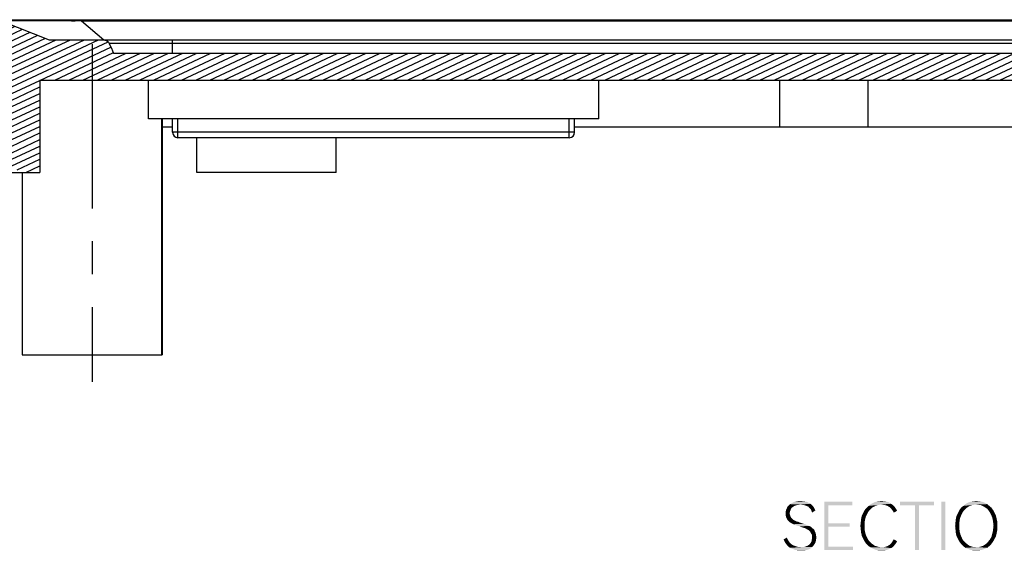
# Model space of a CAD drawing. Header units: millimetres. Extents: x 0 to 297, y 0 to 210.
# Tile 26 of 122: x 20 to 57, y 43 to 63. Entities that reach past the tile are written whole.
import ezdxf

# ---------------------------------------------------------------- set-up
doc = ezdxf.new("R2010")
doc.units = ezdxf.units.MM
doc.header["$LTSCALE"] = 16.335
doc.linetypes.add('CENTER', pattern=[0.6, 0.375, -0.075, 0.075, -0.075])
doc.layers.get('0').update_dxf_attribs({"linetype": 'CONTINUOUS'})
doc.layers.add('DEFAULT_1', color=7, linetype='CENTER')

msp = doc.modelspace()

# ---------------------------------------------------------------- hatches: boundary and pattern name
at = {"linetype": 'CONTINUOUS'}
h = msp.add_hatch(dxfattribs=at)
h.set_pattern_fill('default__1', scale=0.222392, angle=205, style=0, pattern_type=0)
h.set_pattern_definition([(205, (0, 0), (0.09398674, -0.2015552), [])])
edge = h.paths.add_edge_path()
edge.add_line((16.019, 62.963), (19.092, 62.963))
edge.add_arc((19.092, 62.463), 0.5, 68.1986, 90)
edge.add_line((21.063, 62.213), (19.278, 62.927))
edge.add_line((21.063, 62.213), (23.075, 62.213))
edge.add_spline(control_points=[(23.075, 62.213), (23.112, 62.213), (23.178, 62.2), (23.26, 62.149), (23.291, 62.106), (23.302, 62.081)], knot_values=[0, 0, 0, 0, 0.333333, 0.666667, 1, 1, 1, 1], degree=3, periodic=0)
edge.add_arc((61.401, 79.139), 41.743, 204.1184, 204.6737)
edge.add_line((23.469, 61.713), (58.169, 61.713))
edge.add_line((58.169, 61.713), (58.169, 62.081))
edge.add_line((58.169, 62.081), (58.169, 62.213))
edge.add_line((95.275, 62.213), (58.169, 62.213))
edge.add_line((95.275, 62.213), (97.06, 62.927))
edge.add_arc((97.246, 62.463), 0.5, 90, 111.8014)
edge.add_line((100.319, 62.963), (97.246, 62.963))
edge.add_line((100.319, 62.963), (100.863, 62.465))
edge.add_line((100.863, 62.465), (101.169, 58.963))
edge.add_line((101.169, 58.963), (99.669, 58.963))
edge.add_line((99.669, 60.713), (99.669, 58.963))
edge.add_line((99.669, 60.713), (96.259, 60.713))
edge.add_line((96.259, 50.463), (96.259, 60.713))
edge.add_line((96.259, 50.463), (95.409, 50.463))
edge.add_line((95.409, 50.663), (95.409, 50.463))
edge.add_line((95.409, 50.663), (95.209, 50.663))
edge.add_line((95.209, 50.663), (95.209, 60.713))
edge.add_line((95.209, 60.713), (92.109, 60.713))
edge.add_line((92.109, 50.663), (92.109, 60.713))
edge.add_line((92.109, 50.663), (91.909, 50.663))
edge.add_line((91.909, 50.663), (91.909, 50.463))
edge.add_line((91.909, 50.463), (91.059, 50.463))
edge.add_line((91.059, 50.463), (91.059, 59.373))
edge.add_line((91.059, 59.373), (90.869, 59.563))
edge.add_line((90.869, 60.713), (90.869, 59.563))
edge.add_line((90.869, 60.713), (75.469, 60.713))
edge.add_line((75.469, 60.713), (75.469, 59.563))
edge.add_line((75.169, 59.263), (75.469, 59.563))
edge.add_line((75.169, 59.263), (74.769, 59.263))
edge.add_line((74.769, 60.713), (74.769, 59.263))
edge.add_line((74.769, 60.713), (58.169, 60.713))
edge.add_line((20.719, 60.713), (58.169, 60.713))
edge.add_line((20.719, 60.713), (20.719, 57.263))
edge.add_line((19.869, 57.263), (20.719, 57.263))
edge.add_line((19.869, 57.463), (19.869, 57.263))
edge.add_line((19.669, 57.463), (19.869, 57.463))
edge.add_line((19.669, 60.663), (19.669, 57.463))
edge.add_arc((18.869, 60.663), 0.8, 0, 90)
edge.add_line((17.369, 61.463), (18.869, 61.463))
edge.add_arc((17.369, 60.663), 0.8, 90, 180)
edge.add_line((16.569, 60.663), (16.569, 58.963))
edge.add_line((16.569, 58.963), (16.569, 57.463))
edge.add_line((16.369, 57.463), (16.569, 57.463))
edge.add_line((16.369, 57.463), (16.369, 57.263))
edge.add_line((15.519, 57.263), (16.369, 57.263))
edge.add_line((15.519, 58.963), (15.519, 57.263))
edge.add_line((15.169, 58.963), (15.519, 58.963))
edge.add_line((15.475, 62.465), (15.169, 58.963))
edge.add_line((16.019, 62.963), (15.475, 62.465))

# ---------------------------------------------------------------- linework, layer by layer
at = {"color": 7, "linetype": 'CONTINUOUS'}
for p, q in [((16.019, 62.963), (100.319, 62.963)), ((19.278, 62.927), (21.063, 62.213)), ((22.273, 62.963), (22.273, 62.923)), ((22.273, 62.923), (23.101, 62.213)), ((22.273, 62.923), (94.065, 62.923)), ((21.063, 62.213), (95.275, 62.213)), ((58.169, 62.081), (23.302, 62.081)), ((25.669, 61.713), (25.669, 62.213)), ((23.469, 61.713), (58.169, 61.713)), ((20.719, 60.713), (20.719, 57.263)), ((20.719, 60.713), (74.769, 60.713)), ((24.769, 59.263), (24.769, 60.713)), ((41.569, 59.263), (41.569, 60.713)), ((48.319, 58.963), (48.319, 60.713)), ((51.619, 58.963), (51.619, 60.713)), ((41.569, 59.263), (24.769, 59.263)), ((25.259, 59.263), (25.259, 50.463)), ((25.278, 59.263), (25.278, 50.463)), ((25.669, 58.763), (25.669, 59.263)), ((25.869, 58.563), (25.869, 59.263)), ((40.469, 58.563), (40.469, 59.263)), ((40.669, 58.763), (40.669, 59.263)), ((25.278, 58.963), (25.669, 58.963)), ((40.669, 58.963), (75.669, 58.963)), ((40.669, 58.763), (25.669, 58.763)), ((40.469, 58.563), (25.869, 58.563)), ((26.569, 57.263), (26.569, 58.563)), ((31.769, 57.263), (31.769, 58.563)), ((15.519, 57.263), (20.719, 57.263)), ((20.059, 57.263), (20.059, 50.463)), ((31.769, 57.263), (26.569, 57.263)), ((20.059, 50.463), (25.259, 50.463)), ((25.268, 50.463), (25.278, 50.463))]:
    msp.add_line(p, q, dxfattribs=at)
for centre, radius, start, end in [((20.881, -52.063), 114.994, 89.30616, 89.42517), ((60.931, 78.926), 41.227, 204.1154, 204.6776), ((25.869, 58.763), 0.2, 180, 270), ((40.469, 58.763), 0.2, 270, 360)]:
    msp.add_arc(centre, radius, start, end, dxfattribs=at)
for points, knots in [([(19.278, 62.927), (19.275, 62.928), (19.292, 62.93), (19.3, 62.93), (19.336, 62.932), (19.39, 62.933), (19.478, 62.934), (19.589, 62.934), (19.725, 62.935), (19.883, 62.935), (20.135, 62.935), (20.495, 62.934), (20.97, 62.933), (21.49, 62.93), (21.85, 62.927), (22.035, 62.925)], [0, 0, 0, 0, 0.002939, 0.008089, 0.015671, 0.038004, 0.069641, 0.110244, 0.159463, 0.216921, 0.282215, 0.433824, 0.608408, 0.79931, 1, 1, 1, 1]), ([(23.075, 62.213), (23.12, 62.213), (23.213, 62.192), (23.284, 62.123), (23.302, 62.081)], [0, 0, 0, 0, 0.501612, 1, 1, 1, 1])]:
    msp.add_open_spline(points, degree=3, knots=knots, dxfattribs=at)
for points in [[(48.872, 44.83), (48.61, 44.804), (48.649, 44.843)], [(48.61, 44.804), (48.872, 44.83), (48.807, 44.79)], [(49.096, 44.882), (48.649, 44.843), (48.702, 44.896)], [(49.096, 44.882), (49.017, 44.869), (48.649, 44.843)], [(49.017, 44.869), (48.938, 44.856), (48.649, 44.843)], [(48.649, 44.843), (48.938, 44.856), (48.872, 44.83)], [(49.464, 44.909), (48.702, 44.896), (48.754, 44.922)], [(49.096, 44.882), (48.702, 44.896), (49.464, 44.909)], [(49.398, 44.948), (48.754, 44.922), (48.82, 44.961)], [(48.754, 44.922), (49.398, 44.948), (49.464, 44.909)], [(49.306, 44.988), (48.82, 44.961), (48.885, 44.988)], [(48.82, 44.961), (49.306, 44.988), (49.398, 44.948)], [(49.214, 45.001), (48.885, 44.988), (48.951, 45.001)], [(48.885, 44.988), (49.214, 45.001), (49.306, 44.988)], [(49.109, 45.014), (48.951, 45.001), (49.03, 45.014)], [(48.951, 45.001), (49.109, 45.014), (49.214, 45.001)], [(49.175, 44.869), (49.096, 44.882), (49.464, 44.909)], [(49.253, 44.856), (49.175, 44.869), (49.464, 44.909)], [(49.253, 44.856), (49.464, 44.909), (49.529, 44.856)], [(49.529, 44.856), (49.319, 44.83), (49.253, 44.856)], [(49.385, 44.804), (49.319, 44.83), (49.529, 44.856)], [(49.385, 44.804), (49.529, 44.856), (49.582, 44.79)], [(49.989, 44.988), (51.027, 44.988), (50.134, 44.856)], [(50.134, 44.856), (49.989, 43.188), (49.989, 44.988)], [(50.134, 44.856), (50.134, 44.186), (49.989, 43.188)], [(50.134, 44.856), (51.027, 44.988), (51.027, 44.856)], [(51.868, 44.817), (51.553, 44.751), (51.631, 44.83)], [(51.868, 44.817), (51.789, 44.777), (51.553, 44.751)], [(52.118, 44.882), (51.631, 44.83), (51.723, 44.896)], [(52.118, 44.882), (52.026, 44.869), (51.631, 44.83)], [(52.026, 44.869), (51.947, 44.856), (51.631, 44.83)], [(51.631, 44.83), (51.947, 44.856), (51.868, 44.817)], [(52.472, 44.909), (51.723, 44.896), (51.815, 44.948)], [(52.118, 44.882), (51.723, 44.896), (52.472, 44.909)], [(52.315, 44.988), (52.394, 44.961), (51.815, 44.948)], [(52.315, 44.988), (51.815, 44.948), (51.907, 44.988)], [(51.815, 44.948), (52.394, 44.961), (52.472, 44.909)], [(52.223, 45.001), (51.907, 44.988), (52.012, 45.001)], [(51.907, 44.988), (52.223, 45.001), (52.315, 44.988)], [(52.012, 45.001), (52.118, 45.014), (52.223, 45.001)], [(52.196, 44.869), (52.118, 44.882), (52.472, 44.909)], [(52.275, 44.856), (52.196, 44.869), (52.472, 44.909)], [(52.275, 44.856), (52.472, 44.909), (52.551, 44.856)], [(52.551, 44.856), (52.341, 44.83), (52.275, 44.856)], [(52.341, 44.83), (52.551, 44.856), (52.604, 44.804)], [(52.604, 44.804), (52.407, 44.79), (52.341, 44.83)], [(54.075, 44.988), (52.801, 44.856), (52.801, 44.988)], [(53.366, 44.856), (52.801, 44.856), (54.075, 44.988)], [(53.51, 44.856), (53.366, 44.856), (54.075, 44.988)], [(53.51, 44.856), (53.366, 43.188), (53.366, 44.856)], [(53.366, 43.188), (53.51, 44.856), (53.51, 43.188)], [(53.51, 44.856), (54.075, 44.988), (54.075, 44.856)], [(54.496, 44.988), (54.351, 43.188), (54.351, 44.988)], [(54.351, 43.188), (54.496, 44.988), (54.496, 43.188)], [(55.389, 44.817), (55.087, 44.764), (55.166, 44.83)], [(55.389, 44.817), (55.323, 44.777), (55.087, 44.764)], [(55.652, 44.882), (55.166, 44.83), (55.245, 44.896)], [(55.652, 44.882), (55.56, 44.869), (55.166, 44.83)], [(55.56, 44.869), (55.481, 44.856), (55.166, 44.83)], [(55.166, 44.83), (55.481, 44.856), (55.389, 44.817)], [(55.967, 44.948), (55.245, 44.896), (55.337, 44.948)], [(55.245, 44.896), (55.967, 44.948), (56.059, 44.896)], [(55.245, 44.896), (56.059, 44.896), (55.652, 44.882)], [(55.862, 44.988), (55.337, 44.948), (55.442, 44.988)], [(55.337, 44.948), (55.862, 44.988), (55.967, 44.948)], [(55.757, 45.001), (55.442, 44.988), (55.547, 45.001)], [(55.442, 44.988), (55.757, 45.001), (55.862, 44.988)], [(55.547, 45.001), (55.652, 45.014), (55.757, 45.001)], [(55.744, 44.869), (55.652, 44.882), (56.059, 44.896)], [(55.836, 44.856), (55.744, 44.869), (56.059, 44.896)], [(55.836, 44.856), (56.059, 44.896), (56.138, 44.83)], [(56.138, 44.83), (55.915, 44.817), (55.836, 44.856)], [(55.98, 44.777), (55.915, 44.817), (56.138, 44.83)], [(55.98, 44.777), (56.138, 44.83), (56.217, 44.764)], [(48.728, 44.685), (48.544, 44.62), (48.557, 44.685)], [(48.544, 44.62), (48.728, 44.685), (48.702, 44.62)], [(48.702, 44.62), (48.688, 44.554), (48.544, 44.541)], [(48.702, 44.62), (48.544, 44.541), (48.544, 44.62)], [(48.544, 44.541), (48.688, 44.554), (48.702, 44.501)], [(48.702, 44.501), (48.544, 44.475), (48.544, 44.541)], [(48.544, 44.475), (48.702, 44.501), (48.715, 44.462)], [(48.715, 44.462), (48.557, 44.409), (48.544, 44.475)], [(48.557, 44.685), (48.583, 44.738), (48.754, 44.751)], [(48.557, 44.685), (48.754, 44.751), (48.728, 44.685)], [(48.715, 44.462), (48.728, 44.423), (48.557, 44.409)], [(48.807, 44.79), (48.583, 44.738), (48.61, 44.804)], [(48.807, 44.79), (48.754, 44.751), (48.583, 44.738)], [(49.582, 44.79), (49.437, 44.751), (49.385, 44.804)], [(49.437, 44.751), (49.582, 44.79), (49.621, 44.725)], [(49.621, 44.725), (49.477, 44.712), (49.437, 44.751)], [(49.477, 44.712), (49.621, 44.725), (49.648, 44.659)], [(49.648, 44.659), (49.503, 44.646), (49.477, 44.712)], [(49.503, 44.646), (49.648, 44.659), (49.529, 44.58)], [(51.526, 44.409), (51.356, 44.344), (51.382, 44.462)], [(51.566, 44.501), (51.382, 44.462), (51.434, 44.567)], [(51.382, 44.462), (51.566, 44.501), (51.526, 44.409)], [(51.658, 44.659), (51.434, 44.567), (51.487, 44.672)], [(51.658, 44.659), (51.605, 44.58), (51.434, 44.567)], [(51.434, 44.567), (51.605, 44.58), (51.566, 44.501)], [(51.723, 44.725), (51.487, 44.672), (51.553, 44.751)], [(51.487, 44.672), (51.723, 44.725), (51.658, 44.659)], [(51.553, 44.751), (51.789, 44.777), (51.723, 44.725)], [(52.459, 44.751), (52.407, 44.79), (52.604, 44.804)], [(52.459, 44.751), (52.604, 44.804), (52.656, 44.725)], [(52.656, 44.725), (52.499, 44.698), (52.459, 44.751)], [(52.538, 44.646), (52.499, 44.698), (52.656, 44.725)], [(52.538, 44.646), (52.656, 44.725), (52.696, 44.646)], [(52.696, 44.646), (52.577, 44.58), (52.538, 44.646)], [(55.061, 44.409), (54.89, 44.344), (54.916, 44.462)], [(55.1, 44.501), (54.916, 44.462), (54.969, 44.567)], [(54.916, 44.462), (55.1, 44.501), (55.061, 44.409)], [(55.192, 44.659), (54.969, 44.567), (55.021, 44.672)], [(55.192, 44.659), (55.14, 44.58), (54.969, 44.567)], [(54.969, 44.567), (55.14, 44.58), (55.1, 44.501)], [(55.258, 44.725), (55.021, 44.672), (55.087, 44.764)], [(55.021, 44.672), (55.258, 44.725), (55.192, 44.659)], [(55.087, 44.764), (55.323, 44.777), (55.258, 44.725)], [(56.217, 44.764), (56.059, 44.725), (55.98, 44.777)], [(56.059, 44.725), (56.217, 44.764), (56.283, 44.672)], [(56.283, 44.672), (56.112, 44.659), (56.059, 44.725)], [(56.164, 44.58), (56.112, 44.659), (56.283, 44.672)], [(56.164, 44.58), (56.283, 44.672), (56.335, 44.567)], [(56.335, 44.567), (56.204, 44.501), (56.164, 44.58)], [(56.204, 44.501), (56.335, 44.567), (56.388, 44.462)], [(56.388, 44.462), (56.243, 44.409), (56.204, 44.501)], [(56.243, 44.409), (56.388, 44.462), (56.414, 44.344)], [(48.557, 44.409), (48.728, 44.423), (48.754, 44.383)], [(48.754, 44.383), (48.583, 44.357), (48.557, 44.409)], [(48.583, 44.357), (48.754, 44.383), (48.82, 44.317)], [(48.82, 44.317), (48.61, 44.304), (48.583, 44.357)], [(48.61, 44.304), (48.82, 44.317), (48.899, 44.278)], [(48.899, 44.278), (48.649, 44.265), (48.61, 44.304)], [(48.649, 44.265), (48.899, 44.278), (48.938, 44.252)], [(48.938, 44.252), (48.688, 44.226), (48.649, 44.265)], [(48.938, 44.252), (49.004, 44.239), (48.688, 44.226)], [(48.688, 44.226), (49.004, 44.239), (49.056, 44.212)], [(49.056, 44.212), (48.728, 44.199), (48.688, 44.226)], [(48.728, 44.199), (49.056, 44.212), (49.135, 44.186)], [(49.135, 44.186), (48.78, 44.173), (48.728, 44.199)], [(48.78, 44.173), (49.135, 44.186), (49.214, 44.16)], [(49.214, 44.16), (48.833, 44.147), (48.78, 44.173)], [(48.833, 44.147), (49.214, 44.16), (49.293, 44.134)], [(49.293, 44.134), (48.899, 44.12), (48.833, 44.147)], [(48.899, 44.12), (49.293, 44.134), (49.358, 44.107)], [(49.358, 44.107), (48.964, 44.094), (48.899, 44.12)], [(48.964, 44.094), (49.358, 44.107), (49.424, 44.081)], [(49.424, 44.081), (49.056, 44.068), (48.964, 44.094)], [(50.134, 44.186), (50.134, 44.055), (49.989, 43.188)], [(50.134, 44.055), (50.935, 44.186), (50.935, 44.055)], [(50.134, 44.186), (50.935, 44.186), (50.134, 44.055)], [(51.487, 44.199), (51.329, 44.081), (51.342, 44.212)], [(51.329, 44.081), (51.487, 44.199), (51.487, 44.081)], [(51.5, 44.304), (51.342, 44.212), (51.356, 44.344)], [(51.342, 44.212), (51.5, 44.304), (51.487, 44.199)], [(51.356, 44.344), (51.526, 44.409), (51.5, 44.304)], [(55.021, 44.199), (54.864, 44.081), (54.877, 44.226)], [(54.864, 44.081), (55.021, 44.199), (55.021, 44.081)], [(55.034, 44.304), (54.877, 44.226), (54.89, 44.344)], [(54.877, 44.226), (55.034, 44.304), (55.021, 44.199)], [(54.89, 44.344), (55.061, 44.409), (55.034, 44.304)], [(56.414, 44.344), (56.269, 44.304), (56.243, 44.409)], [(56.269, 44.304), (56.414, 44.344), (56.44, 44.226)], [(56.44, 44.226), (56.283, 44.199), (56.269, 44.304)], [(56.296, 44.081), (56.283, 44.199), (56.44, 44.226)], [(56.296, 44.081), (56.44, 44.226), (56.44, 44.081)], [(49.056, 44.068), (49.424, 44.081), (49.477, 44.055)], [(49.477, 44.055), (49.122, 44.042), (49.056, 44.068)], [(49.201, 44.015), (49.122, 44.042), (49.477, 44.055)], [(49.201, 44.015), (49.477, 44.055), (49.516, 44.015)], [(49.516, 44.015), (49.253, 44.002), (49.201, 44.015)], [(49.306, 43.976), (49.253, 44.002), (49.516, 44.015)], [(49.306, 43.976), (49.516, 44.015), (49.569, 43.976)], [(49.569, 43.976), (49.398, 43.923), (49.306, 43.976)], [(49.569, 43.976), (49.608, 43.936), (49.398, 43.923)], [(49.398, 43.923), (49.608, 43.936), (49.634, 43.871)], [(49.634, 43.871), (49.464, 43.858), (49.398, 43.923)], [(49.464, 43.858), (49.634, 43.871), (49.661, 43.818)], [(49.661, 43.818), (49.49, 43.805), (49.464, 43.858)], [(49.516, 43.766), (49.49, 43.805), (49.661, 43.818)], [(49.516, 43.766), (49.661, 43.818), (49.674, 43.739)], [(49.674, 43.739), (49.529, 43.713), (49.516, 43.766)], [(49.529, 43.713), (49.674, 43.739), (49.687, 43.661)], [(50.134, 44.055), (50.134, 43.306), (49.989, 43.188)], [(51.487, 44.081), (51.342, 43.95), (51.329, 44.081)], [(51.487, 44.081), (51.487, 43.976), (51.342, 43.95)], [(51.342, 43.95), (51.487, 43.976), (51.5, 43.871)], [(51.5, 43.871), (51.356, 43.831), (51.342, 43.95)], [(51.356, 43.831), (51.5, 43.871), (51.526, 43.766)], [(51.526, 43.766), (51.382, 43.713), (51.356, 43.831)], [(51.382, 43.713), (51.526, 43.766), (51.566, 43.674)], [(55.021, 44.081), (54.877, 43.95), (54.864, 44.081)], [(55.021, 44.081), (55.021, 43.976), (54.877, 43.95)], [(54.877, 43.95), (55.021, 43.976), (55.034, 43.871)], [(55.034, 43.871), (54.89, 43.818), (54.877, 43.95)], [(54.89, 43.818), (55.034, 43.871), (55.061, 43.766)], [(55.061, 43.766), (54.916, 43.7), (54.89, 43.818)], [(54.916, 43.7), (55.061, 43.766), (55.1, 43.674)], [(56.388, 43.7), (56.217, 43.674), (56.243, 43.766)], [(56.414, 43.818), (56.243, 43.766), (56.269, 43.871)], [(56.243, 43.766), (56.414, 43.818), (56.388, 43.7)], [(56.44, 43.95), (56.269, 43.871), (56.283, 43.976)], [(56.269, 43.871), (56.44, 43.95), (56.414, 43.818)], [(56.44, 44.081), (56.283, 43.976), (56.296, 44.081)], [(56.283, 43.976), (56.44, 44.081), (56.44, 43.95)], [(48.465, 43.582), (48.583, 43.647), (48.623, 43.569)], [(48.623, 43.569), (48.504, 43.49), (48.465, 43.582)], [(48.623, 43.569), (48.662, 43.503), (48.504, 43.49)], [(48.504, 43.49), (48.662, 43.503), (48.715, 43.437)], [(48.715, 43.437), (48.557, 43.411), (48.504, 43.49)], [(48.557, 43.411), (48.715, 43.437), (48.78, 43.385)], [(48.78, 43.385), (48.623, 43.332), (48.557, 43.411)], [(48.78, 43.385), (48.859, 43.345), (48.623, 43.332)], [(49.214, 43.293), (49.293, 43.319), (49.595, 43.371)], [(49.214, 43.293), (49.595, 43.371), (49.529, 43.293)], [(49.293, 43.319), (49.358, 43.345), (49.595, 43.371)], [(49.595, 43.371), (49.358, 43.345), (49.424, 43.385)], [(49.424, 43.385), (49.464, 43.437), (49.648, 43.45)], [(49.424, 43.385), (49.648, 43.45), (49.595, 43.371)], [(49.648, 43.45), (49.464, 43.437), (49.503, 43.503)], [(49.674, 43.555), (49.503, 43.503), (49.516, 43.569)], [(49.503, 43.503), (49.674, 43.555), (49.648, 43.45)], [(49.516, 43.569), (49.529, 43.647), (49.687, 43.661)], [(49.516, 43.569), (49.687, 43.661), (49.674, 43.555)], [(49.687, 43.661), (49.529, 43.647), (49.529, 43.713)], [(51.566, 43.674), (51.434, 43.608), (51.382, 43.713)], [(51.434, 43.608), (51.566, 43.674), (51.605, 43.595)], [(51.605, 43.595), (51.487, 43.503), (51.434, 43.608)], [(51.605, 43.595), (51.658, 43.516), (51.487, 43.503)], [(51.487, 43.503), (51.658, 43.516), (51.723, 43.45)], [(51.723, 43.45), (51.553, 43.411), (51.487, 43.503)], [(51.553, 43.411), (51.723, 43.45), (51.789, 43.398)], [(51.789, 43.398), (51.631, 43.332), (51.553, 43.411)], [(51.789, 43.398), (51.868, 43.345), (51.631, 43.332)], [(52.275, 43.306), (52.341, 43.332), (52.604, 43.371)], [(52.275, 43.306), (52.604, 43.371), (52.551, 43.306)], [(52.604, 43.371), (52.341, 43.332), (52.407, 43.371)], [(52.407, 43.371), (52.459, 43.411), (52.656, 43.437)], [(52.407, 43.371), (52.656, 43.437), (52.604, 43.371)], [(52.656, 43.437), (52.459, 43.411), (52.499, 43.463)], [(52.696, 43.516), (52.499, 43.463), (52.538, 43.529)], [(52.499, 43.463), (52.696, 43.516), (52.656, 43.437)], [(52.538, 43.529), (52.577, 43.582), (52.696, 43.516)], [(55.1, 43.674), (54.969, 43.595), (54.916, 43.7)], [(54.969, 43.595), (55.1, 43.674), (55.14, 43.582)], [(55.14, 43.582), (55.021, 43.503), (54.969, 43.595)], [(55.14, 43.582), (55.192, 43.516), (55.021, 43.503)], [(55.021, 43.503), (55.192, 43.516), (55.258, 43.45)], [(55.258, 43.45), (55.087, 43.411), (55.021, 43.503)], [(55.087, 43.411), (55.258, 43.45), (55.323, 43.398)], [(55.323, 43.398), (55.166, 43.332), (55.087, 43.411)], [(55.323, 43.398), (55.389, 43.345), (55.166, 43.332)], [(55.915, 43.345), (55.994, 43.398), (56.217, 43.411)], [(55.915, 43.345), (56.217, 43.411), (56.138, 43.332)], [(56.217, 43.411), (55.994, 43.398), (56.059, 43.45)], [(56.283, 43.503), (56.059, 43.45), (56.112, 43.516)], [(56.059, 43.45), (56.283, 43.503), (56.217, 43.411)], [(56.112, 43.516), (56.164, 43.582), (56.335, 43.595)], [(56.112, 43.516), (56.335, 43.595), (56.283, 43.503)], [(56.335, 43.595), (56.164, 43.582), (56.217, 43.674)], [(56.217, 43.674), (56.388, 43.7), (56.335, 43.595)], [(48.623, 43.332), (48.859, 43.345), (48.938, 43.319)], [(48.938, 43.319), (48.702, 43.266), (48.623, 43.332)], [(48.938, 43.319), (49.03, 43.293), (48.702, 43.266)], [(49.214, 43.293), (49.529, 43.293), (48.702, 43.266)], [(49.122, 43.293), (49.214, 43.293), (48.702, 43.266)], [(49.03, 43.293), (49.122, 43.293), (48.702, 43.266)], [(48.794, 43.227), (48.702, 43.266), (49.529, 43.293)], [(48.794, 43.227), (49.529, 43.293), (49.45, 43.227)], [(49.45, 43.227), (48.899, 43.188), (48.794, 43.227)], [(48.899, 43.188), (49.45, 43.227), (49.345, 43.188)], [(49.345, 43.188), (49.004, 43.174), (48.899, 43.188)], [(49.122, 43.174), (49.004, 43.174), (49.345, 43.188)], [(49.122, 43.174), (49.345, 43.188), (49.24, 43.174)], [(50.134, 43.306), (51.053, 43.306), (49.989, 43.188)], [(49.989, 43.188), (51.053, 43.306), (51.053, 43.188)], [(51.631, 43.332), (51.868, 43.345), (51.947, 43.319)], [(51.947, 43.319), (51.723, 43.28), (51.631, 43.332)], [(51.947, 43.319), (52.026, 43.293), (51.723, 43.28)], [(52.118, 43.293), (52.196, 43.293), (51.723, 43.28)], [(52.026, 43.293), (52.118, 43.293), (51.723, 43.28)], [(52.472, 43.253), (51.723, 43.28), (52.196, 43.293)], [(52.472, 43.253), (51.815, 43.227), (51.723, 43.28)], [(51.815, 43.227), (52.472, 43.253), (52.394, 43.214)], [(52.394, 43.214), (51.907, 43.188), (51.815, 43.227)], [(51.907, 43.188), (52.394, 43.214), (52.315, 43.188)], [(52.315, 43.188), (52.012, 43.174), (51.907, 43.188)], [(52.118, 43.174), (52.012, 43.174), (52.315, 43.188)], [(52.118, 43.174), (52.315, 43.188), (52.223, 43.174)], [(52.551, 43.306), (52.196, 43.293), (52.275, 43.306)], [(52.196, 43.293), (52.551, 43.306), (52.472, 43.253)], [(55.166, 43.332), (55.389, 43.345), (55.468, 43.319)], [(55.468, 43.319), (55.245, 43.266), (55.166, 43.332)], [(55.468, 43.319), (55.56, 43.293), (55.245, 43.266)], [(55.652, 43.293), (55.744, 43.293), (55.245, 43.266)], [(55.56, 43.293), (55.652, 43.293), (55.245, 43.266)], [(56.059, 43.266), (55.245, 43.266), (55.744, 43.293)], [(56.059, 43.266), (55.337, 43.227), (55.245, 43.266)], [(55.337, 43.227), (56.059, 43.266), (55.967, 43.227)], [(55.967, 43.227), (55.442, 43.188), (55.337, 43.227)], [(55.442, 43.188), (55.967, 43.227), (55.862, 43.188)], [(55.862, 43.188), (55.547, 43.174), (55.442, 43.188)], [(55.652, 43.174), (55.547, 43.174), (55.862, 43.188)], [(55.652, 43.174), (55.862, 43.188), (55.757, 43.174)], [(55.744, 43.293), (55.836, 43.319), (56.138, 43.332)], [(55.744, 43.293), (56.138, 43.332), (56.059, 43.266)], [(56.138, 43.332), (55.836, 43.319), (55.915, 43.345)]]:
    msp.add_solid(points, dxfattribs=at)
at = {"layer": 'DEFAULT_1', "color": 7, "linetype": 'CENTER'}
msp.add_line((22.669, 62.049), (22.669, 49.463), dxfattribs=at)

doc.saveas('drawing.dxf')
